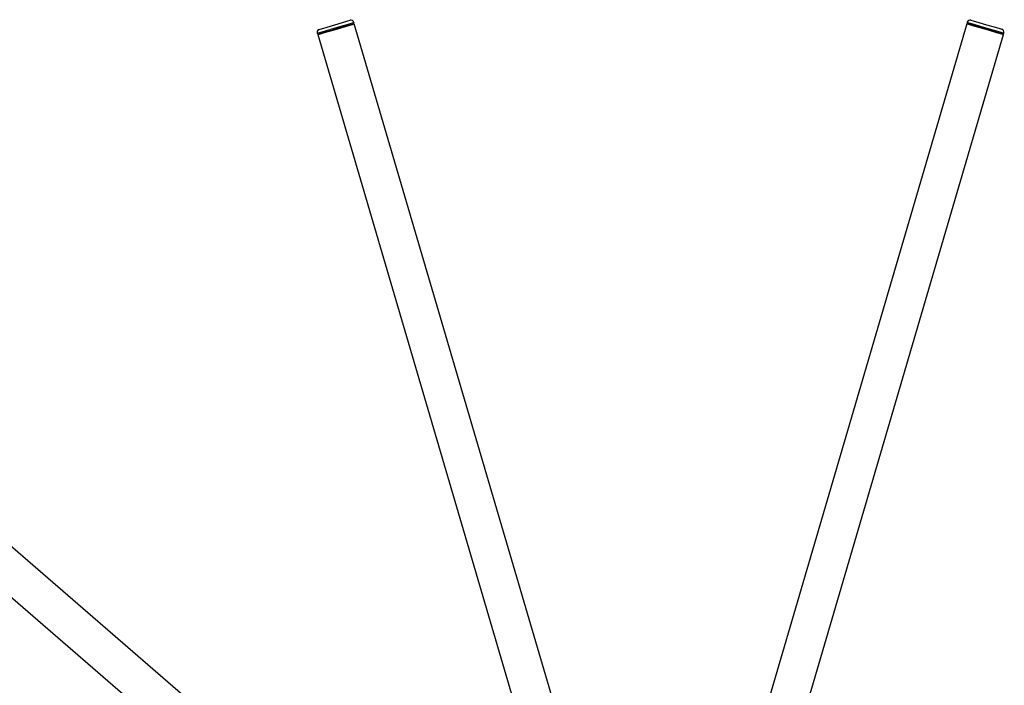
# Model space of a CAD drawing. Header units: millimetres. Extents: x -4893 to 2727, y -2569 to 2670.
# Tile 10 of 19: x -417 to 228, y -1518 to -1082. Entities that reach past the tile are written whole.
import ezdxf

# ---------------------------------------------------------------- set-up
doc = ezdxf.new("R2010")
doc.units = ezdxf.units.MM
doc.layers.add('Livello 1', color=7, linetype='Continuous', true_color=0x000000)

msp = doc.modelspace()

# ---------------------------------------------------------------- linework, layer by layer
at = {"layer": 'Livello 1', "color": 18, "lineweight": 30, "true_color": 0x000000}
for points in [[(-205.35, -1083.64), (-201.67, -1082.56)], [(-201.67, -1082.56), (-200.29, -1082.16)], [(206.31, -1082.05), (207.69, -1082.45), (211.37, -1083.53), (216.42, -1085.01), (221.44, -1086.49), (225.15, -1087.57), (226.49, -1087.96)], [(-220.51, -1090.7), (-217.15, -1089.72)], [(-220.47, -1088.08), (-219.09, -1087.69)], [(-219.09, -1087.69), (-215.42, -1086.6)], [(-217.15, -1089.72), (-212.34, -1088.31)], [(-217.01, -1090.21), (-212.2, -1088.79)], [(-215.42, -1086.6), (-210.36, -1085.12)], [(-212.34, -1088.31), (-207.01, -1086.74)], [(-212.2, -1088.79), (-206.86, -1087.22)], [(-210.36, -1085.12), (-205.35, -1083.64)], [(-207.01, -1086.74), (-202.2, -1085.32)], [(-206.86, -1087.22), (-202.06, -1085.8)], [(-202.2, -1085.32), (-198.84, -1084.35)], [(-202.06, -1085.8), (-198.7, -1084.82)], [(-198.84, -1084.35), (-197.68, -1084)], [(-198.7, -1084.82), (-197.53, -1084.47)], [(-197.99, -1084.62), (-198.14, -1084.13)], [(-197.68, -1084), (-197.82, -1083.48)], [(-26.45, -1666.44), (-197.53, -1084.47)], [(203.56, -1084.37), (32.79, -1666.43)], [(203.56, -1084.37), (204.72, -1084.72)], [(203.84, -1083.38), (203.7, -1083.89), (204.9, -1084.24), (208.22, -1085.21), (213.03, -1086.63), (218.36, -1088.2), (223.17, -1089.61), (226.53, -1090.59), (227.69, -1090.93), (227.84, -1090.42)], [(204.16, -1084.03), (204.05, -1084.51)], [(204.72, -1084.72), (208.08, -1085.7)], [(208.08, -1085.7), (212.89, -1087.11)], [(212.89, -1087.11), (218.22, -1088.68)], [(218.22, -1088.68), (223.06, -1090.09)], [(-221.81, -1090.54), (-221.67, -1091.05)], [(-221.67, -1091.05), (-220.51, -1090.7)], [(-221.53, -1091.53), (-220.37, -1091.18)], [(-221.53, -1091.53), (-50.48, -1673.51)], [(-221.21, -1090.92), (-221.07, -1091.39)], [(-220.37, -1091.18), (-217.01, -1090.21)], [(56.82, -1673.48), (227.59, -1091.42)], [(223.06, -1090.09), (226.39, -1091.07)], [(226.39, -1091.07), (227.59, -1091.42)], [(227.09, -1091.28), (227.23, -1090.8)], [(-100.31, -1705.55), (-558.87, -1308.47)], [(-575.26, -1327.4), (-116.71, -1724.49)]]:
    msp.add_lwpolyline(points, dxfattribs=at)
at = {"layer": 'Livello 1', "color": 18, "lineweight": 15, "true_color": 0x000000}
for points in [[(-197.82, -1083.48), (-199.02, -1083.83), (-202.34, -1084.81), (-207.15, -1086.23), (-212.48, -1087.8), (-217.29, -1089.21), (-220.65, -1090.19), (-221.81, -1090.54)], [(227.84, -1090.42), (226.67, -1090.07), (223.35, -1089.09), (218.51, -1087.68), (213.17, -1086.12), (208.36, -1084.7), (205.04, -1083.73), (203.84, -1083.38)]]:
    msp.add_lwpolyline(points, dxfattribs=at)
at = {"layer": 'Livello 1', "color": 18, "lineweight": 30, "true_color": 0x000000}
for points in [[(-197.82, -1083.48), (-198.17, -1082.44), (-199.27, -1081.85), (-200.29, -1082.16)], [(206.31, -1082.05), (205.29, -1081.74), (204.19, -1082.33), (203.84, -1083.38)], [(-220.47, -1088.08), (-221.5, -1088.39), (-222.1, -1089.48), (-221.81, -1090.54)], [(227.84, -1090.42), (228.15, -1089.36), (227.52, -1088.27), (226.49, -1087.96)]]:
    msp.add_open_spline(points, degree=3, dxfattribs=at)

doc.saveas('drawing.dxf')
